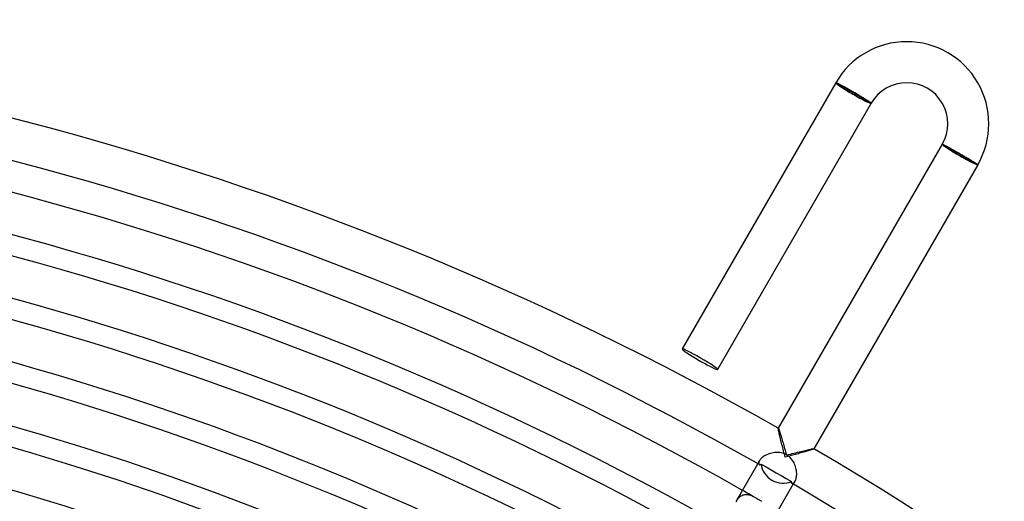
# Model space of a CAD drawing. Header units: millimetres. Extents: x -345 to 345, y -305 to 305.
# Tile 77 of 79: x 77 to 173, y 258 to 305. Entities that reach past the tile are written whole.
import ezdxf

# ---------------------------------------------------------------- set-up
doc = ezdxf.new("R2010")
doc.units = ezdxf.units.MM
doc.layers.add('HIDDEN', color=7, linetype='Continuous')
doc.layers.add('THICK', color=7, linetype='Continuous')

msp = doc.modelspace()

# ---------------------------------------------------------------- linework, layer by layer
at = {"layer": 'HIDDEN'}
for p, q in [((156.379, 298.852), (156.376, 298.851)), ((156.387, 298.852), (156.379, 298.852)), ((156.398, 298.849), (156.387, 298.852)), ((156.414, 298.844), (156.398, 298.849)), ((156.433, 298.837), (156.414, 298.844)), ((156.456, 298.827), (156.433, 298.837)), ((156.483, 298.816), (156.456, 298.827)), ((156.513, 298.802), (156.483, 298.816)), ((156.547, 298.786), (156.513, 298.802)), ((156.585, 298.767), (156.547, 298.786)), ((156.626, 298.747), (156.585, 298.767)), ((156.67, 298.725), (156.626, 298.747)), ((156.717, 298.701), (156.67, 298.725)), ((156.768, 298.674), (156.717, 298.701)), ((156.822, 298.646), (156.768, 298.674)), ((156.878, 298.616), (156.822, 298.646)), ((156.938, 298.585), (156.878, 298.616)), ((157, 298.551), (156.938, 298.585)), ((157.065, 298.516), (157, 298.551)), ((157.132, 298.48), (157.065, 298.516)), ((157.201, 298.442), (157.132, 298.48)), ((157.272, 298.402), (157.201, 298.442)), ((157.345, 298.362), (157.272, 298.402)), ((157.419, 298.32), (157.345, 298.362)), ((157.496, 298.277), (157.419, 298.32)), ((157.574, 298.233), (157.496, 298.277)), ((157.653, 298.189), (157.574, 298.233)), ((157.733, 298.143), (157.653, 298.189)), ((157.813, 298.097), (157.733, 298.143)), ((157.895, 298.051), (157.813, 298.097)), ((157.977, 298.003), (157.895, 298.051)), ((158.059, 297.956), (157.977, 298.003)), ((158.141, 297.908), (158.059, 297.956)), ((158.221, 297.862), (158.141, 297.908)), ((158.301, 297.815), (158.221, 297.862)), ((158.38, 297.769), (158.301, 297.815)), ((158.458, 297.722), (158.38, 297.769)), ((158.536, 297.677), (158.458, 297.722)), ((158.613, 297.631), (158.536, 297.677)), ((158.689, 297.586), (158.613, 297.631)), ((158.763, 297.541), (158.689, 297.586)), ((158.837, 297.498), (158.763, 297.541)), ((158.908, 297.454), (158.837, 297.498)), ((158.978, 297.412), (158.908, 297.454)), ((159.047, 297.371), (158.978, 297.412)), ((159.113, 297.331), (159.047, 297.371)), ((159.177, 297.291), (159.113, 297.331)), ((159.238, 297.254), (159.177, 297.291)), ((159.297, 297.217), (159.238, 297.254)), ((159.354, 297.182), (159.297, 297.217)), ((159.408, 297.148), (159.354, 297.182)), ((159.46, 297.115), (159.408, 297.148)), ((159.508, 297.085), (159.46, 297.115)), ((159.554, 297.056), (159.508, 297.085)), ((159.596, 297.028), (159.554, 297.056)), ((159.636, 297.003), (159.596, 297.028)), ((159.672, 296.979), (159.636, 297.003)), ((159.704, 296.957), (159.672, 296.979)), ((159.734, 296.937), (159.704, 296.957)), ((159.76, 296.919), (159.734, 296.937)), ((159.782, 296.903), (159.76, 296.919)), ((159.801, 296.889), (159.782, 296.903)), ((159.816, 296.877), (159.801, 296.889)), ((159.827, 296.867), (159.816, 296.877)), ((159.835, 296.86), (159.827, 296.867)), ((159.839, 296.854), (159.835, 296.86)), ((159.84, 296.851), (159.839, 296.854)), ((166.768, 292.851), (166.771, 292.852)), ((166.771, 292.852), (166.778, 292.851)), ((166.778, 292.851), (166.788, 292.847)), ((166.788, 292.847), (166.802, 292.842)), ((166.802, 292.842), (166.82, 292.835)), ((166.82, 292.835), (166.841, 292.825)), ((166.841, 292.825), (166.866, 292.813)), ((166.866, 292.813), (166.895, 292.8)), ((166.895, 292.8), (166.926, 292.784)), ((166.926, 292.784), (166.962, 292.766)), ((166.962, 292.766), (167, 292.747)), ((167, 292.747), (167.042, 292.725)), ((167.042, 292.725), (167.086, 292.702)), ((167.086, 292.702), (167.134, 292.677)), ((167.134, 292.677), (167.185, 292.65)), ((167.185, 292.65), (167.239, 292.621)), ((167.239, 292.621), (167.295, 292.591)), ((167.295, 292.591), (167.354, 292.559)), ((167.354, 292.559), (167.415, 292.526)), ((167.415, 292.526), (167.478, 292.491)), ((167.478, 292.491), (167.544, 292.456)), ((167.544, 292.456), (167.612, 292.418)), ((167.612, 292.418), (167.682, 292.38)), ((167.682, 292.38), (167.753, 292.34)), ((167.753, 292.34), (167.827, 292.299)), ((167.827, 292.299), (167.901, 292.258)), ((167.901, 292.258), (167.977, 292.215)), ((167.977, 292.215), (168.054, 292.172)), ((168.054, 292.172), (168.131, 292.128)), ((168.131, 292.128), (168.21, 292.084)), ((168.21, 292.084), (168.289, 292.039)), ((168.289, 292.039), (168.369, 291.993)), ((168.369, 291.993), (168.449, 291.947)), ((168.449, 291.947), (168.529, 291.901)), ((168.529, 291.901), (168.612, 291.854)), ((168.612, 291.854), (168.694, 291.807)), ((168.694, 291.807), (168.776, 291.759)), ((168.776, 291.759), (168.857, 291.712)), ((168.857, 291.712), (168.937, 291.665)), ((168.937, 291.665), (169.016, 291.619)), ((169.016, 291.619), (169.095, 291.573)), ((169.095, 291.573), (169.172, 291.528)), ((169.172, 291.528), (169.247, 291.483)), ((169.247, 291.483), (169.321, 291.439)), ((169.321, 291.439), (169.392, 291.396)), ((169.392, 291.396), (169.462, 291.355)), ((169.462, 291.355), (169.529, 291.314)), ((169.529, 291.314), (169.595, 291.274)), ((169.595, 291.274), (169.657, 291.236)), ((169.657, 291.236), (169.718, 291.199)), ((169.718, 291.199), (169.775, 291.164)), ((169.775, 291.164), (169.829, 291.13)), ((169.829, 291.13), (169.881, 291.098)), ((169.881, 291.098), (169.929, 291.067)), ((169.929, 291.067), (169.974, 291.039)), ((169.974, 291.039), (170.015, 291.012)), ((170.015, 291.012), (170.054, 290.987)), ((170.054, 290.987), (170.088, 290.964)), ((170.088, 290.964), (170.12, 290.942)), ((170.12, 290.942), (170.147, 290.923)), ((170.147, 290.923), (170.171, 290.906)), ((170.171, 290.906), (170.191, 290.892)), ((170.191, 290.892), (170.207, 290.879)), ((170.207, 290.879), (170.219, 290.869)), ((170.219, 290.869), (170.227, 290.86)), ((170.227, 290.86), (170.232, 290.854)), ((170.232, 290.854), (170.232, 290.851)), ((150.763, 265.129), (150.764, 265.13)), ((150.764, 265.13), (150.764, 265.131)), ((150.764, 265.131), (150.765, 265.131)), ((150.765, 265.131), (150.766, 265.131)), ((150.766, 265.131), (150.767, 265.131)), ((150.767, 265.131), (150.768, 265.13)), ((150.768, 265.13), (150.776, 265.121)), ((150.776, 265.121), (150.786, 265.101)), ((150.786, 265.101), (150.8, 265.071)), ((150.8, 265.071), (150.816, 265.031)), ((150.816, 265.031), (150.834, 264.981)), ((150.834, 264.981), (150.855, 264.923)), ((150.855, 264.923), (150.877, 264.857)), ((150.877, 264.857), (150.902, 264.785)), ((150.902, 264.785), (150.927, 264.705)), ((150.927, 264.705), (150.954, 264.62)), ((150.954, 264.62), (150.983, 264.527)), ((150.983, 264.527), (151.014, 264.428)), ((151.014, 264.428), (151.046, 264.323)), ((151.046, 264.323), (151.079, 264.212)), ((151.079, 264.212), (151.114, 264.094)), ((151.114, 264.094), (151.15, 263.971)), ((151.15, 263.971), (151.187, 263.843)), ((151.187, 263.843), (151.225, 263.71)), ((151.225, 263.71), (151.264, 263.574)), ((151.264, 263.574), (151.304, 263.434)), ((151.304, 263.434), (151.344, 263.292)), ((149.332, 262.371), (149.244, 262.306)), ((149.429, 262.434), (149.332, 262.371)), ((149.533, 262.493), (149.429, 262.434)), ((149.643, 262.548), (149.533, 262.493)), ((149.759, 262.598), (149.643, 262.548)), ((149.879, 262.642), (149.759, 262.598)), ((150.003, 262.68), (149.879, 262.642)), ((150.13, 262.712), (150.003, 262.68)), ((150.259, 262.737), (150.13, 262.712)), ((150.39, 262.756), (150.259, 262.737)), ((150.523, 262.766), (150.39, 262.756)), ((150.656, 262.769), (150.523, 262.766)), ((150.789, 262.764), (150.656, 262.769)), ((150.921, 262.75), (150.789, 262.764)), ((151.052, 262.727), (150.921, 262.75)), ((151.181, 262.695), (151.052, 262.727)), ((151.307, 262.654), (151.181, 262.695)), ((151.43, 262.603), (151.307, 262.654)), ((151.344, 263.292), (151.384, 263.146)), ((151.384, 263.146), (151.425, 262.998)), ((151.425, 262.998), (151.466, 262.848)), ((151.549, 262.542), (151.43, 262.603)), ((151.466, 262.848), (151.508, 262.696)), ((151.508, 262.696), (151.549, 262.542)), ((151.594, 262.517), (151.775, 262.565)), ((151.705, 262.444), (151.594, 262.517)), ((151.811, 262.363), (151.705, 262.444)), ((151.775, 262.565), (151.954, 262.612)), ((151.91, 262.274), (151.811, 262.363)), ((151.954, 262.612), (152.131, 262.658)), ((152.131, 262.658), (152.305, 262.703)), ((152.305, 262.703), (152.475, 262.746)), ((152.475, 262.746), (152.642, 262.789)), ((152.642, 262.789), (152.803, 262.829)), ((152.803, 262.829), (152.96, 262.868)), ((152.96, 262.868), (153.11, 262.904)), ((153.11, 262.904), (153.252, 262.939)), ((153.252, 262.939), (153.387, 262.971)), ((153.387, 262.971), (153.513, 263)), ((153.513, 263), (153.63, 263.027)), ((153.63, 263.027), (153.738, 263.051)), ((153.738, 263.051), (153.837, 263.072)), ((153.837, 263.072), (153.927, 263.091)), ((153.927, 263.091), (154.008, 263.107)), ((154.008, 263.107), (154.078, 263.12)), ((154.078, 263.12), (154.136, 263.129)), ((154.136, 263.129), (154.18, 263.135)), ((154.18, 263.135), (154.211, 263.136)), ((154.211, 263.136), (154.226, 263.134)), ((154.226, 263.134), (154.227, 263.133)), ((154.227, 263.133), (154.227, 263.133)), ((154.227, 263.133), (154.228, 263.132)), ((154.228, 263.131), (154.227, 263.13)), ((154.227, 263.13), (154.227, 263.129)), ((154.228, 263.132), (154.228, 263.131)), ((148.765, 261.668), (148.938, 261.968)), ((148.863, 261.769), (148.86, 261.715)), ((148.86, 261.715), (148.865, 261.668)), ((148.877, 261.83), (148.863, 261.769)), ((148.865, 261.668), (148.878, 261.629)), ((148.902, 261.897), (148.877, 261.83)), ((148.878, 261.629), (148.897, 261.599)), ((148.897, 261.599), (148.923, 261.578)), ((148.938, 261.968), (148.902, 261.897)), ((148.98, 262.034), (148.938, 261.968)), ((149.031, 262.101), (148.98, 262.034)), ((149.092, 262.169), (149.031, 262.101)), ((149.164, 262.238), (149.092, 262.169)), ((149.244, 262.306), (149.164, 262.238)), ((152.002, 262.178), (151.91, 262.274)), ((152.087, 262.076), (152.002, 262.178)), ((152.165, 261.969), (152.087, 262.076)), ((152.237, 261.856), (152.165, 261.969)), ((152.301, 261.74), (152.237, 261.856)), ((152.358, 261.62), (152.301, 261.74)), ((152.408, 261.497), (152.358, 261.62)), ((152.451, 261.373), (152.408, 261.497)), ((152.486, 261.247), (152.451, 261.373)), ((152.515, 261.12), (152.486, 261.247)), ((152.537, 260.994), (152.515, 261.12)), ((152.552, 260.869), (152.537, 260.994)), ((152.542, 260.402), (152.554, 260.512)), ((152.559, 260.746), (152.552, 260.869)), ((152.554, 260.512), (152.56, 260.627)), ((152.56, 260.627), (152.559, 260.746)), ((152.072, 259.76), (152.102, 259.748)), ((152.102, 259.748), (152.138, 259.746)), ((152.138, 259.746), (152.178, 259.755)), ((152.178, 259.755), (152.222, 259.774)), ((152.222, 259.774), (152.267, 259.804)), ((152.229, 259.668), (152.402, 259.968)), ((152.267, 259.804), (152.313, 259.846)), ((152.313, 259.846), (152.358, 259.901)), ((152.358, 259.901), (152.402, 259.968)), ((152.402, 259.968), (152.438, 260.037)), ((152.438, 260.037), (152.471, 260.116)), ((152.471, 260.116), (152.499, 260.203)), ((152.499, 260.203), (152.523, 260.298)), ((152.523, 260.298), (152.542, 260.402)), ((147.105, 258.503), (147.023, 258.448)), ((147.19, 258.549), (147.105, 258.503)), ((147.277, 258.586), (147.19, 258.549)), ((147.365, 258.614), (147.277, 258.586)), ((147.455, 258.634), (147.365, 258.614)), ((147.545, 258.645), (147.455, 258.634)), ((147.636, 258.648), (147.545, 258.645)), ((147.728, 258.644), (147.636, 258.648)), ((147.82, 258.632), (147.728, 258.644)), ((147.91, 258.614), (147.82, 258.632)), ((147.999, 258.591), (147.91, 258.614)), ((148.086, 258.562), (147.999, 258.591)), ((148.171, 258.529), (148.086, 258.562)), ((148.254, 258.492), (148.171, 258.529)), ((146.73, 258.136), (146.669, 258.038)), ((146.797, 258.227), (146.73, 258.136)), ((146.869, 258.31), (146.797, 258.227)), ((146.944, 258.383), (146.869, 258.31)), ((147.023, 258.448), (146.944, 258.383)), ((148.336, 258.453), (148.254, 258.492)), ((148.416, 258.411), (148.336, 258.453)), ((148.498, 258.364), (148.416, 258.411)), ((148.544, 258.338), (148.498, 258.364)), ((148.59, 258.31), (148.544, 258.338)), ((148.637, 258.282), (148.59, 258.31)), ((148.685, 258.253), (148.637, 258.282)), ((148.733, 258.223), (148.685, 258.253)), ((148.783, 258.193), (148.733, 258.223)), ((148.834, 258.162), (148.783, 258.193)), ((148.887, 258.131), (148.834, 258.162)), ((148.94, 258.099), (148.887, 258.131)), ((148.995, 258.067), (148.94, 258.099)), ((149.051, 258.035), (148.995, 258.067)), ((149.107, 258.003), (149.051, 258.035)), ((149.164, 257.972), (149.107, 258.003))]:
    msp.add_line(p, q, dxfattribs=at)
msp.add_arc((0, 0), 298, 60.11129, 60.38454, dxfattribs=at)
for centre, ratio, start_param, end_param in [((143.108, 271.87), 0.066519, -1.570796, 0), ((143.108, 271.87), 0.066519, 3.141593, 4.712389), ((150.952, 261.456), 0.619689, -1.570796, -1.557943), ((150.952, 261.456), 0.619689, -1.58365, -1.570796)]:
    msp.add_ellipse(centre, major_axis=(-1.732, 1), ratio=ratio, start_param=start_param, end_param=end_param, dxfattribs=at)
at = {"layer": 'THICK'}
for p, q in [((156.376, 298.851), (141.376, 272.87)), ((159.84, 296.851), (156.376, 298.851)), ((159.84, 296.851), (144.84, 270.87)), ((166.768, 292.851), (150.763, 265.129)), ((170.232, 290.851), (166.768, 292.851)), ((170.232, 290.851), (154.227, 263.129)), ((150.761, 265.112), (150.763, 265.129)), ((150.763, 265.08), (150.761, 265.112)), ((150.77, 265.031), (150.763, 265.08)), ((150.781, 264.968), (150.77, 265.031)), ((150.795, 264.892), (150.781, 264.968)), ((150.813, 264.803), (150.795, 264.892)), ((150.835, 264.705), (150.813, 264.803)), ((150.859, 264.597), (150.835, 264.705)), ((150.886, 264.481), (150.859, 264.597)), ((150.915, 264.358), (150.886, 264.481)), ((150.946, 264.23), (150.915, 264.358)), ((150.978, 264.096), (150.946, 264.23)), ((151.012, 263.958), (150.978, 264.096)), ((151.047, 263.817), (151.012, 263.958)), ((151.084, 263.673), (151.047, 263.817)), ((151.121, 263.526), (151.084, 263.673)), ((151.159, 263.376), (151.121, 263.526)), ((151.198, 263.226), (151.159, 263.376)), ((151.237, 263.074), (151.198, 263.226)), ((151.277, 262.921), (151.237, 263.074)), ((151.318, 262.767), (151.277, 262.921)), ((151.359, 262.612), (151.318, 262.767)), ((151.4, 262.458), (151.359, 262.612)), ((151.441, 262.304), (151.4, 262.458)), ((151.726, 262.38), (151.584, 262.342)), ((151.868, 262.419), (151.726, 262.38)), ((152.01, 262.458), (151.868, 262.419)), ((152.151, 262.496), (152.01, 262.458)), ((152.292, 262.535), (152.151, 262.496)), ((152.431, 262.573), (152.292, 262.535)), ((152.568, 262.612), (152.431, 262.573)), ((152.705, 262.65), (152.568, 262.612)), ((152.839, 262.688), (152.705, 262.65)), ((152.97, 262.726), (152.839, 262.688)), ((153.099, 262.763), (152.97, 262.726)), ((153.225, 262.799), (153.099, 262.763)), ((153.347, 262.835), (153.225, 262.799)), ((153.465, 262.869), (153.347, 262.835)), ((153.577, 262.903), (153.465, 262.869)), ((153.684, 262.936), (153.577, 262.903)), ((153.784, 262.967), (153.684, 262.936)), ((153.877, 262.996), (153.784, 262.967)), ((153.961, 263.023), (153.877, 262.996)), ((154.035, 263.048), (153.961, 263.023)), ((154.099, 263.071), (154.035, 263.048)), ((154.151, 263.091), (154.099, 263.071)), ((154.19, 263.107), (154.151, 263.091)), ((154.215, 263.12), (154.19, 263.107)), ((154.227, 263.129), (154.215, 263.12)), ((146.669, 258.039), (148.765, 261.668)), ((148.923, 261.578), (148.937, 261.571)), ((148.937, 261.571), (148.952, 261.567)), ((148.952, 261.567), (148.968, 261.566)), ((148.968, 261.566), (148.985, 261.568)), ((148.985, 261.568), (149.003, 261.572)), ((149.003, 261.572), (149.021, 261.579)), ((149.021, 261.579), (149.039, 261.589)), ((149.039, 261.589), (149.057, 261.603)), ((149.057, 261.603), (149.075, 261.619)), ((149.075, 261.619), (149.093, 261.638)), ((149.093, 261.638), (149.588, 261.355)), ((151.584, 262.342), (151.441, 262.304)), ((149.588, 261.355), (150.079, 261.073)), ((150.079, 261.073), (150.568, 260.792)), ((150.568, 260.792), (151.056, 260.509)), ((151.056, 260.509), (151.546, 260.225)), ((150.133, 256.039), (152.229, 259.668)), ((151.546, 260.225), (152.039, 259.938)), ((152.026, 259.888), (152.024, 259.866)), ((152.024, 259.866), (152.024, 259.845)), ((152.024, 259.845), (152.027, 259.826)), ((152.031, 259.912), (152.026, 259.888)), ((152.027, 259.826), (152.032, 259.809)), ((152.039, 259.938), (152.031, 259.912)), ((152.032, 259.809), (152.039, 259.793)), ((152.039, 259.793), (152.048, 259.78)), ((152.048, 259.78), (152.059, 259.769)), ((152.059, 259.769), (152.072, 259.76)), ((146.669, 258.038), (146.614, 257.935))]:
    msp.add_line(p, q, dxfattribs=at)
for centre, radius, start, end in [((0, 0), 305, 60.37571, 119.62431), ((163.304, 294.851), 8, 329.99999, 150.00006), ((0, 0), 301, 60.34609, 119.65393), ((0, 0), 298, 60.38454, 119.61548), ((163.304, 294.851), 4, 329.99987, 150.00001), ((0, 0), 294, 60.22858, 119.77144), ((0, 0), 292, 60.39244, 119.60758), ((0, 0), 288, 60.25705, 119.74297), ((0, 0), 286, 60.4007, 119.59932), ((0, 0), 282, 60.28341, 119.71661), ((0, 0), 280, 60.40923, 119.59073), ((0, 0), 276, 60.30822, 119.6918), ((0, 0), 274, 60.41823, 119.58179), ((0, 0), 270, 60.33188, 119.66814), ((0, 0), 268, 60.42757, 119.5724), ((0, 0), 264, 60.35463, 119.64539), ((0, 0), 305, 0.37569, 59.62428), ((0, 0), 262, 60.43736, 119.5626), ((0, 0), 301, 0.34607, 59.6539)]:
    msp.add_arc(centre, radius, start, end, dxfattribs=at)
for centre, major_axis, ratio, start_param, end_param in [((158.108, 297.851), (1.732, -1), 0.066519, 3.141593, 4.712389), ((158.108, 297.851), (1.645, -0.95), 0.066519, -3.141593, 0), ((158.108, 297.851), (1.732, -1), 0.066519, -1.570796, 0), ((168.5, 291.851), (1.732, -1), 0.058722, 3.141593, 4.712389), ((168.5, 291.851), (-1.645, 0.95), 0.058722, 0, 3.141593), ((168.5, 291.851), (1.732, -1), 0.058722, -1.570796, 0), ((143.108, 271.87), (-1.732, 1), 0.066519, 0, 1.570796), ((143.108, 271.87), (-1.732, 1), 0.066519, 1.570796, 3.141593), ((151.031, 261.593), (1.732, -1), 0.883217, -2.587179, -1.570796), ((151.031, 261.593), (1.732, -1), 0.883217, -1.570796, -0.554413)]:
    msp.add_ellipse(centre, major_axis=major_axis, ratio=ratio, start_param=start_param, end_param=end_param, dxfattribs=at)

doc.saveas('drawing.dxf')
